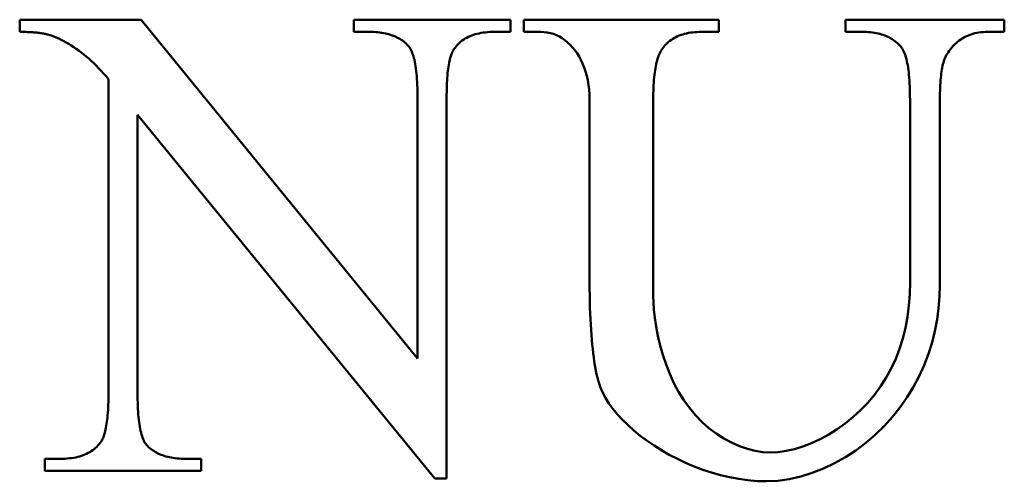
# Model space of a CAD drawing. Header units: millimetres. Extents: x 163 to 2699, y 224 to 730.
# Tile 82 of 168: x 239.71 to 242.99, y 481.5 to 483.04. Entities that reach past the tile are written whole.
import ezdxf

# ---------------------------------------------------------------- set-up
doc = ezdxf.new("R2010")
doc.units = ezdxf.units.MM
doc.layers.add('可見 (ISO)', color=7, linetype='Continuous', lineweight=50)

msp = doc.modelspace()

# ---------------------------------------------------------------- linework, layer by layer
at = {"layer": '可見 (ISO)'}
for p, q in [((239.711, 482.9948), (239.711, 483.0352)), ((239.711, 483.0352), (240.1155, 483.0352)), ((240.1155, 483.0352), (241.0346, 481.909)), ((240.8226, 483.0352), (241.3434, 483.0352)), ((240.8226, 482.9948), (240.8226, 483.0352)), ((241.3434, 483.0352), (241.3434, 482.9948)), ((241.3887, 483.0352), (242.037, 483.0352)), ((241.3887, 482.9948), (241.3887, 483.0352)), ((242.037, 483.0352), (242.037, 482.9948)), ((242.4586, 483.0352), (242.9868, 483.0352)), ((242.4586, 482.9948), (242.4586, 483.0352)), ((242.9868, 483.0352), (242.9868, 482.9948)), ((240.874, 482.9948), (240.8226, 482.9948)), ((241.3434, 482.9948), (241.2907, 482.9948)), ((241.4451, 482.9948), (241.3887, 482.9948)), ((242.037, 482.9948), (241.9794, 482.9948)), ((242.515, 482.9948), (242.4586, 482.9948)), ((242.9868, 482.9948), (242.9304, 482.9948)), ((240.0064, 481.795), (240.0064, 482.8379)), ((241.0346, 481.909), (241.0346, 482.7754)), ((241.1314, 482.7754), (241.1314, 481.5107)), ((241.6069, 482.1835), (241.6069, 482.7693)), ((241.8189, 482.7693), (241.8189, 482.1161)), ((242.6731, 482.1626), (242.6731, 482.7693)), ((242.7723, 482.7607), (242.7723, 482.1528)), ((240.1032, 482.719), (240.1032, 481.795)), ((241.0922, 481.5107), (240.1032, 482.719)), ((239.7944, 481.5756), (239.8459, 481.5756)), ((239.7944, 481.5352), (239.7944, 481.5756)), ((240.2625, 481.5756), (240.3152, 481.5756)), ((240.3152, 481.5756), (240.3152, 481.5352)), ((240.3152, 481.5352), (239.7944, 481.5352)), ((241.1314, 481.5107), (241.0922, 481.5107))]:
    msp.add_line(p, q, dxfattribs=at)
at = {"layer": '可見 (ISO)', "flags": 128}
for points in [[(239.8079, 482.985), (239.8052, 482.9857), (239.8023, 482.9865), (239.7994, 482.9872), (239.7963, 482.9879), (239.7932, 482.9886), (239.7899, 482.9892), (239.7865, 482.9898), (239.7829, 482.9904), (239.7793, 482.9909), (239.7756, 482.9914), (239.7717, 482.9919), (239.7677, 482.9923), (239.7636, 482.9927), (239.7594, 482.9931), (239.7551, 482.9934), (239.7507, 482.9937), (239.7461, 482.9939), (239.7415, 482.9941), (239.7367, 482.9943), (239.7318, 482.9945), (239.7268, 482.9946), (239.7216, 482.9947), (239.7164, 482.9947), (239.711, 482.9948)], [(240.0064, 482.8379), (239.9983, 482.8474), (239.9901, 482.8566), (239.9819, 482.8655), (239.9737, 482.8741), (239.9655, 482.8825), (239.9573, 482.8905), (239.949, 482.8983), (239.9408, 482.9057), (239.9325, 482.9129), (239.9242, 482.9197), (239.9159, 482.9263), (239.9076, 482.9326), (239.8993, 482.9385), (239.891, 482.9442), (239.8826, 482.9496), (239.8743, 482.9547), (239.866, 482.9595), (239.8577, 482.964), (239.8494, 482.9683), (239.841, 482.9722), (239.8327, 482.9758), (239.8244, 482.9792), (239.8161, 482.9822), (239.8079, 482.985)], [(241.0039, 482.9482), (241.0004, 482.952), (240.9967, 482.9556), (240.9928, 482.9591), (240.9888, 482.9624), (240.9846, 482.9656), (240.9802, 482.9686), (240.9757, 482.9714), (240.971, 482.9741), (240.9661, 482.9766), (240.9611, 482.9789), (240.956, 482.9811), (240.9506, 482.9831), (240.9451, 482.985), (240.9395, 482.9867), (240.9337, 482.9882), (240.9277, 482.9896), (240.9215, 482.9908), (240.9152, 482.9918), (240.9088, 482.9927), (240.9022, 482.9935), (240.8954, 482.994), (240.8884, 482.9944), (240.8813, 482.9947), (240.874, 482.9948)], [(241.2907, 482.9948), (241.2828, 482.9947), (241.2752, 482.9944), (241.2677, 482.9939), (241.2604, 482.9932), (241.2533, 482.9923), (241.2464, 482.9912), (241.2397, 482.9899), (241.2332, 482.9884), (241.2269, 482.9867), (241.2208, 482.9848), (241.2149, 482.9827), (241.2092, 482.9804), (241.2037, 482.9779), (241.1984, 482.9752), (241.1932, 482.9723), (241.1883, 482.9692), (241.1836, 482.9659), (241.179, 482.9624), (241.1747, 482.9587), (241.1705, 482.9548), (241.1666, 482.9507), (241.1628, 482.9464), (241.1593, 482.9419), (241.1559, 482.9372)], [(241.6069, 482.7693), (241.6065, 482.7863), (241.6053, 482.8028), (241.6035, 482.8187), (241.6009, 482.8341), (241.5976, 482.8488), (241.5937, 482.8629), (241.5891, 482.8764), (241.584, 482.8893), (241.5783, 482.9015), (241.5721, 482.913), (241.5654, 482.9238), (241.5582, 482.9339), (241.5505, 482.9433), (241.5425, 482.952), (241.534, 482.9599), (241.5252, 482.9671), (241.516, 482.9734), (241.5066, 482.979), (241.4969, 482.9837), (241.4869, 482.9877), (241.4767, 482.9907), (241.4663, 482.993), (241.4558, 482.9943), (241.4451, 482.9948)], [(241.9794, 482.9948), (241.9718, 482.9946), (241.9643, 482.9943), (241.957, 482.9938), (241.9499, 482.9931), (241.943, 482.9922), (241.9362, 482.9911), (241.9297, 482.9897), (241.9233, 482.9882), (241.9172, 482.9865), (241.9112, 482.9845), (241.9054, 482.9824), (241.8998, 482.98), (241.8944, 482.9775), (241.8891, 482.9747), (241.8841, 482.9718), (241.8792, 482.9686), (241.8745, 482.9652), (241.8701, 482.9617), (241.8658, 482.9579), (241.8616, 482.9539), (241.8577, 482.9497), (241.854, 482.9453), (241.8504, 482.9407), (241.8471, 482.9359)], [(242.6424, 482.9457), (242.6388, 482.9497), (242.635, 482.9536), (242.631, 482.9572), (242.627, 482.9607), (242.6227, 482.964), (242.6184, 482.9672), (242.6139, 482.9702), (242.6092, 482.973), (242.6044, 482.9756), (242.5994, 482.9781), (242.5944, 482.9804), (242.5891, 482.9825), (242.5837, 482.9845), (242.5782, 482.9862), (242.5725, 482.9879), (242.5667, 482.9893), (242.5608, 482.9906), (242.5546, 482.9917), (242.5484, 482.9926), (242.542, 482.9934), (242.5355, 482.994), (242.5288, 482.9944), (242.5219, 482.9947), (242.515, 482.9948)], [(242.9304, 482.9948), (242.9231, 482.9946), (242.916, 482.9942), (242.909, 482.9936), (242.9022, 482.9927), (242.8955, 482.9915), (242.8889, 482.9901), (242.8825, 482.9884), (242.8762, 482.9864), (242.8701, 482.9842), (242.8641, 482.9818), (242.8583, 482.979), (242.8526, 482.9761), (242.847, 482.9728), (242.8416, 482.9693), (242.8364, 482.9656), (242.8313, 482.9615), (242.8263, 482.9572), (242.8215, 482.9527), (242.8168, 482.9479), (242.8123, 482.9428), (242.8079, 482.9375), (242.8037, 482.9319), (242.7996, 482.9261), (242.7956, 482.92)], [(241.0346, 482.7754), (241.0345, 482.7867), (241.0344, 482.7977), (241.0341, 482.8084), (241.0337, 482.8187), (241.0332, 482.8286), (241.0327, 482.8381), (241.032, 482.8473), (241.0312, 482.8561), (241.0303, 482.8646), (241.0293, 482.8727), (241.0281, 482.8804), (241.0269, 482.8878), (241.0256, 482.8948), (241.0242, 482.9015), (241.0226, 482.9078), (241.021, 482.9137), (241.0192, 482.9193), (241.0173, 482.9245), (241.0154, 482.9294), (241.0133, 482.9339), (241.0111, 482.938), (241.0088, 482.9417), (241.0064, 482.9451), (241.0039, 482.9482)], [(242.6731, 482.7693), (242.673, 482.7808), (242.6728, 482.792), (242.6726, 482.8028), (242.6722, 482.8133), (242.6717, 482.8234), (242.6711, 482.8331), (242.6705, 482.8425), (242.6697, 482.8515), (242.6688, 482.8601), (242.6677, 482.8684), (242.6666, 482.8763), (242.6654, 482.8838), (242.6641, 482.891), (242.6626, 482.8978), (242.6611, 482.9043), (242.6594, 482.9103), (242.6577, 482.916), (242.6558, 482.9214), (242.6539, 482.9264), (242.6518, 482.931), (242.6496, 482.9352), (242.6473, 482.9391), (242.6449, 482.9426), (242.6424, 482.9457)], [(241.1559, 482.9372), (241.1539, 482.934), (241.152, 482.9306), (241.1502, 482.9269), (241.1484, 482.9228), (241.1468, 482.9184), (241.1452, 482.9137), (241.1437, 482.9087), (241.1423, 482.9034), (241.141, 482.8977), (241.1397, 482.8918), (241.1386, 482.8855), (241.1375, 482.8789), (241.1365, 482.872), (241.1356, 482.8648), (241.1348, 482.8573), (241.1341, 482.8495), (241.1335, 482.8413), (241.1329, 482.8328), (241.1325, 482.824), (241.1321, 482.8149), (241.1318, 482.8055), (241.1316, 482.7958), (241.1314, 482.7858), (241.1314, 482.7754)], [(241.8471, 482.9359), (241.8448, 482.9324), (241.8426, 482.9286), (241.8405, 482.9245), (241.8385, 482.9201), (241.8366, 482.9154), (241.8347, 482.9103), (241.833, 482.905), (241.8314, 482.8994), (241.8299, 482.8935), (241.8285, 482.8873), (241.8272, 482.8808), (241.8259, 482.874), (241.8248, 482.8669), (241.8238, 482.8596), (241.8229, 482.8519), (241.822, 482.8439), (241.8213, 482.8356), (241.8207, 482.827), (241.8201, 482.8181), (241.8197, 482.809), (241.8193, 482.7995), (241.8191, 482.7897), (241.8189, 482.7796), (241.8189, 482.7693)], [(242.7956, 482.92), (242.7937, 482.917), (242.7919, 482.9136), (242.7902, 482.91), (242.7885, 482.906), (242.7869, 482.9018), (242.7854, 482.8972), (242.784, 482.8923), (242.7827, 482.887), (242.7814, 482.8815), (242.7802, 482.8757), (242.7792, 482.8695), (242.7781, 482.863), (242.7772, 482.8562), (242.7764, 482.8491), (242.7756, 482.8417), (242.7749, 482.8339), (242.7743, 482.8259), (242.7738, 482.8175), (242.7733, 482.8088), (242.773, 482.7998), (242.7727, 482.7905), (242.7725, 482.7809), (242.7724, 482.7709), (242.7723, 482.7607)], [(241.6424, 481.8146), (241.6395, 481.8231), (241.6367, 481.8321), (241.6341, 481.8418), (241.6316, 481.8521), (241.6292, 481.863), (241.6269, 481.8744), (241.6247, 481.8865), (241.6227, 481.8992), (241.6208, 481.9124), (241.619, 481.9263), (241.6173, 481.9408), (241.6158, 481.9558), (241.6143, 481.9715), (241.6131, 481.9878), (241.6119, 482.0047), (241.6108, 482.0221), (241.6099, 482.0402), (241.6091, 482.0589), (241.6084, 482.0781), (241.6079, 482.098), (241.6074, 482.1185), (241.6071, 482.1395), (241.6069, 482.1612), (241.6069, 482.1835)], [(242.2086, 481.5965), (242.2339, 481.5978), (242.2606, 481.6017), (242.2883, 481.6081), (242.3167, 481.6169), (242.3454, 481.6279), (242.3741, 481.6412), (242.4026, 481.6566), (242.4305, 481.674), (242.4577, 481.6934), (242.4839, 481.7146), (242.5089, 481.7376), (242.5325, 481.7622), (242.5546, 481.7885), (242.5751, 481.8163), (242.5938, 481.8455), (242.6106, 481.8762), (242.6254, 481.9081), (242.6383, 481.9413), (242.6491, 481.9757), (242.6579, 482.0111), (242.6646, 482.0476), (242.6694, 482.0851), (242.6721, 482.1234), (242.6731, 482.1626)], [(242.7723, 482.1528), (242.7714, 482.115), (242.7684, 482.0769), (242.7634, 482.0387), (242.7561, 482.0004), (242.7466, 481.9623), (242.7347, 481.9246), (242.7205, 481.8873), (242.704, 481.8508), (242.6851, 481.8151), (242.6639, 481.7804), (242.6404, 481.747), (242.6148, 481.7149), (242.5871, 481.6843), (242.5574, 481.6555), (242.526, 481.6286), (242.4929, 481.6037), (242.4583, 481.5811), (242.4224, 481.5609), (242.3856, 481.5433), (242.3479, 481.5285), (242.3097, 481.5167), (242.2713, 481.508), (242.233, 481.5027), (242.1951, 481.5009)], [(241.8189, 482.1161), (241.8195, 482.0957), (241.8212, 482.0715), (241.8243, 482.0444), (241.8287, 482.0151), (241.8346, 481.9843), (241.8419, 481.9527), (241.8509, 481.9208), (241.8614, 481.889), (241.8737, 481.8578), (241.8876, 481.8275), (241.9031, 481.7984), (241.9203, 481.7707), (241.9391, 481.7446), (241.9594, 481.7203), (241.9811, 481.6979), (242.0042, 481.6775), (242.0283, 481.6593), (242.0534, 481.6432), (242.0793, 481.6293), (242.1056, 481.6178), (242.132, 481.6086), (242.1583, 481.602), (242.1839, 481.5979), (242.2086, 481.5965)], [(242.1951, 481.5009), (242.1644, 481.5018), (242.1338, 481.5043), (242.1032, 481.5085), (242.0727, 481.5142), (242.0426, 481.5213), (242.0128, 481.5297), (241.9834, 481.5395), (241.9546, 481.5504), (241.9264, 481.5623), (241.899, 481.5753), (241.8723, 481.5892), (241.8466, 481.604), (241.8219, 481.6195), (241.7983, 481.6356), (241.7758, 481.6523), (241.7547, 481.6695), (241.7349, 481.6872), (241.7165, 481.7051), (241.6998, 481.7233), (241.6846, 481.7416), (241.6712, 481.76), (241.6597, 481.7783), (241.65, 481.7966), (241.6424, 481.8146)], [(239.9819, 481.6332), (239.9839, 481.6364), (239.9858, 481.6398), (239.9876, 481.6435), (239.9894, 481.6476), (239.991, 481.652), (239.9926, 481.6567), (239.9941, 481.6617), (239.9955, 481.667), (239.9968, 481.6726), (239.9981, 481.6786), (239.9992, 481.6849), (240.0003, 481.6914), (240.0012, 481.6983), (240.0021, 481.7056), (240.0029, 481.7131), (240.0037, 481.7209), (240.0043, 481.7291), (240.0049, 481.7376), (240.0053, 481.7463), (240.0057, 481.7554), (240.006, 481.7649), (240.0062, 481.7746), (240.0063, 481.7846), (240.0064, 481.795)], [(240.1032, 481.795), (240.1033, 481.7836), (240.1034, 481.7726), (240.1037, 481.762), (240.104, 481.7517), (240.1045, 481.7418), (240.105, 481.7323), (240.1057, 481.7231), (240.1065, 481.7143), (240.1073, 481.7058), (240.1083, 481.6977), (240.1094, 481.6899), (240.1106, 481.6826), (240.1118, 481.6755), (240.1132, 481.6689), (240.1147, 481.6626), (240.1163, 481.6567), (240.118, 481.6511), (240.1198, 481.6459), (240.1216, 481.641), (240.1236, 481.6365), (240.1257, 481.6324), (240.1279, 481.6286), (240.1302, 481.6252), (240.1326, 481.6222)], [(239.8459, 481.5756), (239.8538, 481.5757), (239.8616, 481.576), (239.8692, 481.5765), (239.8765, 481.5772), (239.8837, 481.5781), (239.8907, 481.5792), (239.8974, 481.5805), (239.904, 481.582), (239.9104, 481.5837), (239.9165, 481.5856), (239.9225, 481.5877), (239.9283, 481.59), (239.9338, 481.5925), (239.9392, 481.5952), (239.9444, 481.5981), (239.9493, 481.6012), (239.9541, 481.6045), (239.9587, 481.608), (239.963, 481.6117), (239.9672, 481.6156), (239.9712, 481.6197), (239.9749, 481.624), (239.9785, 481.6285), (239.9819, 481.6332)], [(240.1326, 481.6222), (240.1363, 481.6184), (240.1401, 481.6148), (240.144, 481.6113), (240.1481, 481.608), (240.1524, 481.6048), (240.1568, 481.6018), (240.1614, 481.599), (240.1661, 481.5963), (240.171, 481.5938), (240.176, 481.5915), (240.1812, 481.5893), (240.1865, 481.5873), (240.192, 481.5854), (240.1977, 481.5837), (240.2035, 481.5822), (240.2094, 481.5808), (240.2155, 481.5796), (240.2218, 481.5785), (240.2282, 481.5777), (240.2347, 481.5769), (240.2415, 481.5764), (240.2483, 481.576), (240.2553, 481.5757), (240.2625, 481.5756)]]:
    msp.add_lwpolyline(points, dxfattribs=at)

doc.saveas('drawing.dxf')
